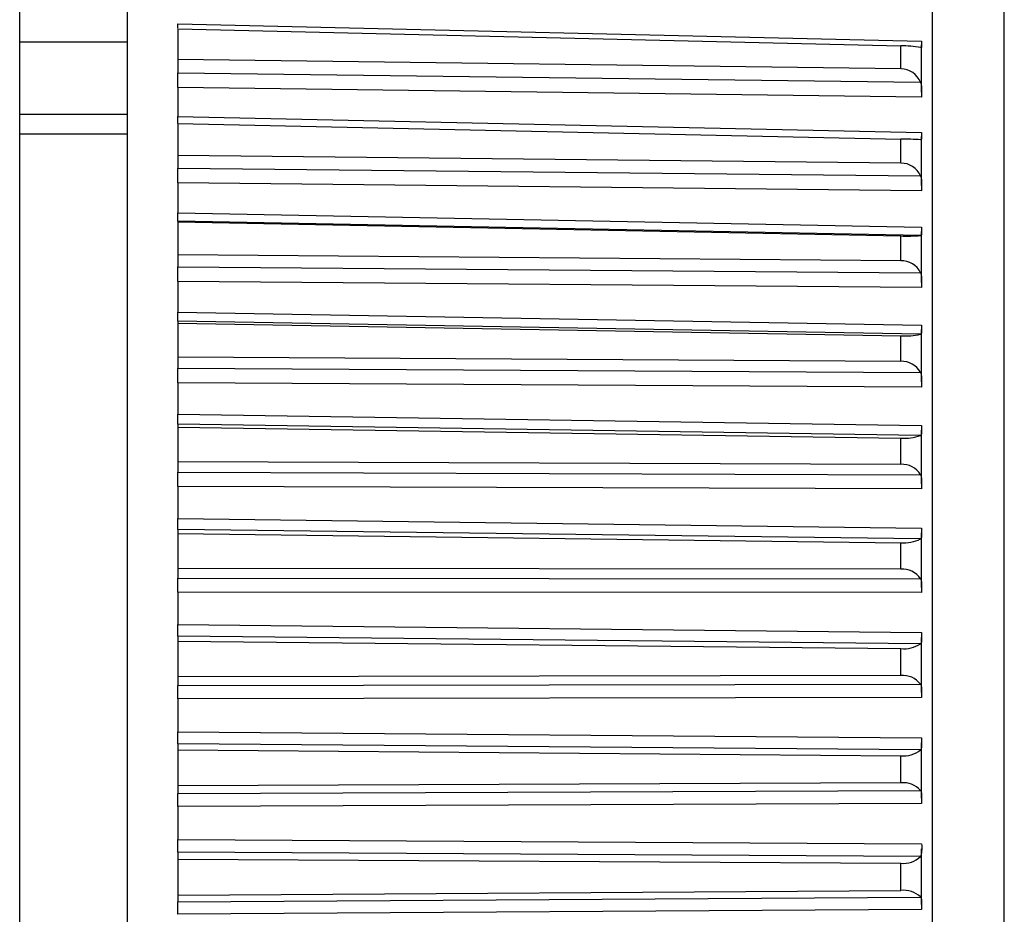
# Model space of a CAD drawing. Header units: millimetres. Extents: x -103 to 103, y 0 to 140.
# Tile 19 of 23: x 90 to 103, y 73 to 86. Entities that reach past the tile are written whole.
import ezdxf

# ---------------------------------------------------------------- set-up
doc = ezdxf.new("R2010")
doc.units = ezdxf.units.MM

msp = doc.modelspace()

# ---------------------------------------------------------------- linework, layer by layer
at = {"color": 7, "linetype": 'Continuous', "lineweight": 25}
for p, q in [((89.7, 2.887), (89.7, 95.401)), ((91.2, 2.887), (91.2, 95.401)), ((102.401, 52.768), (102.401, 95.034)), ((103.4, 54.802), (103.4, 92.999)), ((91.9, 85.536), (102.25, 85.295)), ((91.9, 85.465), (91.9, 84.854)), ((91.9, 85.465), (101.96, 85.229)), ((89.7, 85.283), (91.2, 85.283)), ((101.96, 84.907), (101.96, 85.229)), ((102.25, 84.583), (102.25, 85.242)), ((101.96, 84.907), (91.9, 85.038)), ((91.9, 84.854), (102.234, 84.721)), ((102.25, 84.514), (91.9, 84.647)), ((91.9, 84.647), (91.9, 84.247)), ((89.7, 84.276), (91.2, 84.276)), ((91.9, 84.247), (102.25, 84.025)), ((91.9, 84.147), (101.96, 83.931)), ((91.9, 84.147), (91.9, 83.528)), ((89.7, 84.006), (91.2, 84.006)), ((101.96, 83.596), (101.96, 83.931)), ((102.25, 83.284), (102.25, 83.969)), ((101.96, 83.596), (91.9, 83.703)), ((91.9, 83.528), (102.234, 83.42)), ((102.25, 83.213), (91.9, 83.322)), ((91.9, 83.322), (91.9, 82.907)), ((91.9, 82.907), (102.25, 82.706)), ((91.9, 82.791), (91.9, 82.155)), ((102.234, 82.59), (91.9, 82.791)), ((91.9, 82.78), (101.96, 82.584)), ((102.25, 81.938), (102.25, 82.647)), ((101.96, 82.238), (101.96, 82.584)), ((101.96, 82.238), (91.9, 82.321)), ((91.9, 82.155), (102.234, 82.071)), ((102.25, 81.866), (91.9, 81.951)), ((91.9, 81.951), (91.9, 81.523)), ((91.9, 81.523), (102.25, 81.344)), ((91.9, 81.396), (91.9, 80.742)), ((102.234, 81.216), (91.9, 81.396)), ((91.9, 81.369), (101.96, 81.195)), ((102.25, 80.554), (102.25, 81.282)), ((101.96, 80.839), (101.96, 81.195)), ((101.96, 80.839), (91.9, 80.898)), ((91.9, 80.742), (102.234, 80.683)), ((102.25, 80.481), (91.9, 80.541)), ((91.9, 80.541), (91.9, 80.102)), ((91.9, 80.102), (102.25, 79.946)), ((91.9, 79.964), (91.9, 79.296)), ((102.234, 79.807), (91.9, 79.964)), ((91.9, 79.922), (101.96, 79.77)), ((102.25, 79.137), (102.25, 79.881)), ((101.96, 79.406), (101.96, 79.77)), ((101.96, 79.406), (91.9, 79.44)), ((91.9, 79.296), (102.234, 79.262)), ((102.25, 79.064), (91.9, 79.098)), ((91.9, 79.098), (91.9, 78.651)), ((91.9, 78.651), (102.25, 78.518)), ((91.9, 78.502), (91.9, 77.823)), ((102.234, 78.369), (91.9, 78.502)), ((91.9, 78.446), (101.96, 78.316)), ((102.25, 77.695), (102.25, 78.451)), ((101.96, 77.947), (101.96, 78.316)), ((101.96, 77.947), (91.9, 77.956)), ((91.9, 77.823), (102.234, 77.815)), ((102.25, 77.621), (91.9, 77.63)), ((91.9, 77.63), (91.9, 77.177)), ((91.9, 77.177), (102.25, 77.068)), ((91.9, 77.018), (91.9, 76.331)), ((102.234, 76.909), (91.9, 77.018)), ((102.25, 76.234), (102.25, 76.999)), ((91.9, 76.948), (101.96, 76.842)), ((101.96, 76.468), (101.96, 76.842)), ((101.96, 76.468), (91.9, 76.452)), ((91.9, 76.331), (102.234, 76.348)), ((102.25, 76.161), (91.9, 76.144)), ((91.9, 76.144), (91.9, 75.687)), ((91.9, 75.687), (102.25, 75.602)), ((91.9, 75.519), (91.9, 74.828)), ((102.234, 75.434), (91.9, 75.519)), ((102.25, 74.762), (102.25, 75.532)), ((91.9, 75.434), (101.96, 75.352)), ((101.96, 74.976), (101.96, 75.352)), ((101.96, 74.976), (91.9, 74.935)), ((91.9, 74.828), (102.234, 74.87)), ((102.25, 74.689), (91.9, 74.647)), ((91.9, 74.647), (91.9, 74.188)), ((91.9, 74.188), (102.25, 74.128)), ((91.9, 74.012), (91.9, 73.32)), ((102.234, 73.952), (91.9, 74.012)), ((102.25, 73.285), (102.25, 74.057)), ((91.9, 73.914), (101.96, 73.856)), ((101.96, 73.479), (101.96, 73.856)), ((91.9, 73.414), (101.96, 73.479)), ((91.9, 73.32), (102.234, 73.387)), ((102.25, 73.214), (91.9, 73.146))]:
    msp.add_line(p, q, dxfattribs=at)
for centre, radius, start, end in [((101.971, 83.871), 1.358, 78.8567, 90.4635), ((101.962, 84.616), 0.291, 21.19, 90.393), ((101.87, 77.709), 6.223, 86.647, 89.1672), ((101.967, 83.306), 0.29, 23.0237, 91.2186), ((102.049, 84.922), 2.34, 267.8265, 274.5291), ((101.971, 81.948), 0.291, 25.1747, 92.0718), ((102.02, 82.195), 1.002, 266.5652, 282.305), ((101.975, 80.548), 0.292, 27.6793, 92.9272), ((102.012, 80.424), 0.656, 265.4941, 289.7914), ((101.98, 79.112), 0.295, 30.5778, 93.7535), ((102.007, 78.817), 0.503, 264.6926, 296.841), ((101.984, 77.647), 0.301, 33.914, 94.5134), ((102.003, 77.26), 0.42, 264.2005, 303.3542), ((101.988, 76.158), 0.311, 37.7332, 95.163), ((101.999, 75.721), 0.371, 264.0207, 309.2785), ((101.993, 74.652), 0.325, 42.0803, 95.6537), ((101.995, 74.194), 0.34, 264.1277, 314.6002), ((101.996, 73.133), 0.348, 46.9945, 95.9341)]:
    msp.add_arc(centre, radius, start, end, dxfattribs=at)
for points, knots in [([(91.9, 85.473), (91.9, 85.474), (91.9, 85.478), (91.9, 85.496), (91.9, 85.519), (91.9, 85.536)], [0, 0, 0, 0, 0.096258, 0.274015, 1, 1, 1, 1]), ([(102.25, 85.295), (102.25, 85.285), (102.25, 85.277), (102.25, 85.268), (102.25, 85.26), (102.25, 85.253), (102.25, 85.246), (102.25, 85.239), (102.25, 85.233), (102.25, 85.228), (102.25, 85.222), (102.249, 85.218), (102.249, 85.214), (102.248, 85.211), (102.247, 85.208), (102.246, 85.206), (102.245, 85.205), (102.243, 85.203), (102.241, 85.203), (102.239, 85.203), (102.237, 85.203), (102.234, 85.204)], [0, 0, 0, 0, 0.0000330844, 0.0000330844, 0.0000330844, 0.0000661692, 0.0000661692, 0.0000661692, 0.0000989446, 0.0000989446, 0.0000989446, 0.0001308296, 0.0001308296, 0.0001308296, 0.000161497, 0.000161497, 0.000161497, 0.0001901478, 0.0001901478, 0.0001901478, 0.0002195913, 0.0002195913, 0.0002195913, 0.0002195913]), ([(91.9, 84.647), (91.9, 84.657), (91.9, 84.667), (91.9, 84.677), (91.9, 84.688), (91.9, 84.698), (91.9, 84.709), (91.9, 84.72), (91.9, 84.731), (91.9, 84.742), (91.9, 84.753), (91.9, 84.764), (91.9, 84.775), (91.9, 84.781), (91.9, 84.786), (91.9, 84.792), (91.9, 84.802), (91.9, 84.813), (91.9, 84.824), (91.9, 84.834), (91.9, 84.844), (91.9, 84.854)], [0, 0, 0, 0, 0.0000331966, 0.0000331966, 0.0000331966, 0.0000663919, 0.0000663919, 0.0000663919, 0.0000995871, 0.0000995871, 0.0000995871, 0.0001327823, 0.0001327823, 0.0001327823, 0.0001492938, 0.0001492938, 0.0001492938, 0.0001827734, 0.0001827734, 0.0001827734, 0.0002172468, 0.0002172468, 0.0002172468, 0.0002172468]), ([(102.234, 84.721), (102.237, 84.713), (102.239, 84.705), (102.241, 84.696), (102.243, 84.687), (102.245, 84.678), (102.246, 84.668), (102.247, 84.659), (102.248, 84.649), (102.249, 84.639), (102.249, 84.629), (102.25, 84.62), (102.25, 84.61), (102.25, 84.6), (102.25, 84.59), (102.25, 84.58), (102.25, 84.57), (102.25, 84.561), (102.25, 84.551), (102.25, 84.538), (102.25, 84.526), (102.25, 84.514)], [0, 0, 0, 0, 0.0000302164, 0.0000302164, 0.0000302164, 0.0000598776, 0.0000598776, 0.0000598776, 0.0000895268, 0.0000895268, 0.0000895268, 0.0001191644, 0.0001191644, 0.0001191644, 0.000148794, 0.000148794, 0.000148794, 0.00017842, 0.00017842, 0.00017842, 0.0002196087, 0.0002196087, 0.0002196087, 0.0002196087]), ([(91.9, 84.147), (91.9, 84.149), (91.9, 84.153), (91.9, 84.165), (91.9, 84.18), (91.9, 84.197), (91.9, 84.218), (91.9, 84.237), (91.9, 84.247)], [0, 0, 0, 0, 0.139049, 0.328602, 0.51811, 0.612618, 0.803497, 1, 1, 1, 1]), ([(102.25, 84.025), (102.25, 84.015), (102.25, 84.006), (102.25, 83.997), (102.25, 83.989), (102.25, 83.98), (102.25, 83.973), (102.25, 83.966), (102.25, 83.959), (102.25, 83.953), (102.25, 83.947), (102.249, 83.942), (102.249, 83.938), (102.248, 83.934), (102.247, 83.93), (102.246, 83.928), (102.245, 83.925), (102.243, 83.924), (102.241, 83.922), (102.239, 83.921), (102.237, 83.921), (102.234, 83.921)], [0, 0, 0, 0, 0.0000330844, 0.0000330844, 0.0000330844, 0.0000661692, 0.0000661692, 0.0000661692, 0.0000989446, 0.0000989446, 0.0000989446, 0.0001308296, 0.0001308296, 0.0001308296, 0.000161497, 0.000161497, 0.000161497, 0.0001901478, 0.0001901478, 0.0001901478, 0.0002195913, 0.0002195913, 0.0002195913, 0.0002195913]), ([(91.9, 83.322), (91.9, 83.332), (91.9, 83.342), (91.9, 83.353), (91.9, 83.364), (91.9, 83.375), (91.9, 83.385), (91.9, 83.396), (91.9, 83.408), (91.9, 83.419), (91.9, 83.43), (91.9, 83.441), (91.9, 83.452), (91.9, 83.457), (91.9, 83.462), (91.9, 83.468), (91.9, 83.478), (91.9, 83.489), (91.9, 83.499), (91.9, 83.509), (91.9, 83.519), (91.9, 83.528)], [0, 0, 0, 0, 0.0000331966, 0.0000331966, 0.0000331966, 0.0000663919, 0.0000663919, 0.0000663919, 0.0000995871, 0.0000995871, 0.0000995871, 0.0001327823, 0.0001327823, 0.0001327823, 0.0001492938, 0.0001492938, 0.0001492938, 0.0001827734, 0.0001827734, 0.0001827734, 0.0002172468, 0.0002172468, 0.0002172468, 0.0002172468]), ([(102.234, 83.42), (102.237, 83.412), (102.239, 83.404), (102.241, 83.395), (102.243, 83.386), (102.245, 83.377), (102.246, 83.368), (102.247, 83.359), (102.248, 83.349), (102.249, 83.34), (102.249, 83.33), (102.25, 83.32), (102.25, 83.31), (102.25, 83.3), (102.25, 83.29), (102.25, 83.281), (102.25, 83.271), (102.25, 83.261), (102.25, 83.251), (102.25, 83.238), (102.25, 83.225), (102.25, 83.213)], [0, 0, 0, 0, 0.0000302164, 0.0000302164, 0.0000302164, 0.0000598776, 0.0000598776, 0.0000598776, 0.0000895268, 0.0000895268, 0.0000895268, 0.0001191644, 0.0001191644, 0.0001191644, 0.000148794, 0.000148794, 0.000148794, 0.00017842, 0.00017842, 0.00017842, 0.0002196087, 0.0002196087, 0.0002196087, 0.0002196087]), ([(91.9, 82.791), (91.9, 82.792), (91.9, 82.793), (91.9, 82.795), (91.9, 82.798), (91.9, 82.801), (91.9, 82.805), (91.9, 82.809), (91.9, 82.814), (91.9, 82.82), (91.9, 82.826), (91.9, 82.833), (91.9, 82.84), (91.9, 82.843), (91.9, 82.847), (91.9, 82.851), (91.9, 82.859), (91.9, 82.868), (91.9, 82.877), (91.9, 82.886), (91.9, 82.896), (91.9, 82.907)], [0, 0, 0, 0, 0.0000332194, 0.0000332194, 0.0000332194, 0.0000664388, 0.0000664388, 0.0000664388, 0.0000996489, 0.0000996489, 0.0000996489, 0.000132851, 0.000132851, 0.000132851, 0.0001493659, 0.0001493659, 0.0001493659, 0.0001828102, 0.0001828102, 0.0001828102, 0.0002172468, 0.0002172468, 0.0002172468, 0.0002172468]), ([(102.25, 82.706), (102.25, 82.696), (102.25, 82.686), (102.25, 82.677), (102.25, 82.668), (102.25, 82.659), (102.25, 82.651), (102.25, 82.643), (102.25, 82.636), (102.25, 82.629), (102.25, 82.623), (102.249, 82.617), (102.249, 82.612), (102.248, 82.608), (102.247, 82.604), (102.246, 82.6), (102.245, 82.597), (102.243, 82.595), (102.241, 82.593), (102.239, 82.591), (102.237, 82.59), (102.234, 82.59)], [0, 0, 0, 0, 0.0000330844, 0.0000330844, 0.0000330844, 0.0000661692, 0.0000661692, 0.0000661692, 0.0000989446, 0.0000989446, 0.0000989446, 0.0001308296, 0.0001308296, 0.0001308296, 0.000161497, 0.000161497, 0.000161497, 0.0001901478, 0.0001901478, 0.0001901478, 0.0002195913, 0.0002195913, 0.0002195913, 0.0002195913]), ([(91.9, 81.951), (91.9, 81.961), (91.9, 81.972), (91.9, 81.983), (91.9, 81.993), (91.9, 82.005), (91.9, 82.016), (91.9, 82.027), (91.9, 82.038), (91.9, 82.049), (91.9, 82.06), (91.9, 82.071), (91.9, 82.081), (91.9, 82.087), (91.9, 82.092), (91.9, 82.097), (91.9, 82.107), (91.9, 82.118), (91.9, 82.127), (91.9, 82.137), (91.9, 82.147), (91.9, 82.155)], [0, 0, 0, 0, 0.0000331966, 0.0000331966, 0.0000331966, 0.0000663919, 0.0000663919, 0.0000663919, 0.0000995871, 0.0000995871, 0.0000995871, 0.0001327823, 0.0001327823, 0.0001327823, 0.0001492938, 0.0001492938, 0.0001492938, 0.0001827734, 0.0001827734, 0.0001827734, 0.0002172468, 0.0002172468, 0.0002172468, 0.0002172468]), ([(102.234, 82.071), (102.237, 82.064), (102.239, 82.056), (102.241, 82.048), (102.243, 82.04), (102.245, 82.031), (102.246, 82.022), (102.247, 82.013), (102.248, 82.004), (102.249, 81.994), (102.249, 81.985), (102.25, 81.975), (102.25, 81.965), (102.25, 81.955), (102.25, 81.945), (102.25, 81.935), (102.25, 81.925), (102.25, 81.916), (102.25, 81.906), (102.25, 81.892), (102.25, 81.879), (102.25, 81.866)], [0, 0, 0, 0, 0.0000302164, 0.0000302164, 0.0000302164, 0.0000598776, 0.0000598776, 0.0000598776, 0.0000895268, 0.0000895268, 0.0000895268, 0.0001191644, 0.0001191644, 0.0001191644, 0.000148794, 0.000148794, 0.000148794, 0.00017842, 0.00017842, 0.00017842, 0.0002196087, 0.0002196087, 0.0002196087, 0.0002196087]), ([(91.9, 81.396), (91.9, 81.397), (91.9, 81.399), (91.9, 81.402), (91.9, 81.405), (91.9, 81.409), (91.9, 81.414), (91.9, 81.419), (91.9, 81.425), (91.9, 81.431), (91.9, 81.438), (91.9, 81.445), (91.9, 81.453), (91.9, 81.457), (91.9, 81.461), (91.9, 81.465), (91.9, 81.473), (91.9, 81.483), (91.9, 81.492), (91.9, 81.502), (91.9, 81.512), (91.9, 81.523)], [0, 0, 0, 0, 0.0000332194, 0.0000332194, 0.0000332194, 0.0000664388, 0.0000664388, 0.0000664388, 0.0000996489, 0.0000996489, 0.0000996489, 0.000132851, 0.000132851, 0.000132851, 0.0001493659, 0.0001493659, 0.0001493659, 0.0001828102, 0.0001828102, 0.0001828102, 0.0002172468, 0.0002172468, 0.0002172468, 0.0002172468]), ([(102.25, 81.344), (102.25, 81.333), (102.25, 81.323), (102.25, 81.314), (102.25, 81.304), (102.25, 81.295), (102.25, 81.287), (102.25, 81.278), (102.25, 81.27), (102.25, 81.263), (102.25, 81.256), (102.249, 81.25), (102.249, 81.244), (102.248, 81.239), (102.247, 81.234), (102.246, 81.23), (102.245, 81.227), (102.243, 81.224), (102.241, 81.221), (102.239, 81.219), (102.237, 81.217), (102.234, 81.216)], [0, 0, 0, 0, 0.0000330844, 0.0000330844, 0.0000330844, 0.0000661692, 0.0000661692, 0.0000661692, 0.0000989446, 0.0000989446, 0.0000989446, 0.0001308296, 0.0001308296, 0.0001308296, 0.000161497, 0.000161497, 0.000161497, 0.0001901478, 0.0001901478, 0.0001901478, 0.0002195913, 0.0002195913, 0.0002195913, 0.0002195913]), ([(91.9, 80.541), (91.9, 80.551), (91.9, 80.562), (91.9, 80.573), (91.9, 80.584), (91.9, 80.595), (91.9, 80.606), (91.9, 80.617), (91.9, 80.628), (91.9, 80.639), (91.9, 80.65), (91.9, 80.661), (91.9, 80.671), (91.9, 80.676), (91.9, 80.681), (91.9, 80.686), (91.9, 80.697), (91.9, 80.706), (91.9, 80.716), (91.9, 80.725), (91.9, 80.734), (91.9, 80.742)], [0, 0, 0, 0, 0.0000331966, 0.0000331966, 0.0000331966, 0.0000663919, 0.0000663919, 0.0000663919, 0.0000995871, 0.0000995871, 0.0000995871, 0.0001327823, 0.0001327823, 0.0001327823, 0.0001492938, 0.0001492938, 0.0001492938, 0.0001827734, 0.0001827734, 0.0001827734, 0.0002172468, 0.0002172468, 0.0002172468, 0.0002172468]), ([(102.234, 80.683), (102.237, 80.676), (102.239, 80.669), (102.241, 80.661), (102.243, 80.653), (102.245, 80.645), (102.246, 80.636), (102.247, 80.627), (102.248, 80.618), (102.249, 80.609), (102.249, 80.6), (102.25, 80.59), (102.25, 80.58), (102.25, 80.571), (102.25, 80.561), (102.25, 80.551), (102.25, 80.541), (102.25, 80.531), (102.25, 80.521), (102.25, 80.508), (102.25, 80.494), (102.25, 80.481)], [0, 0, 0, 0, 0.0000302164, 0.0000302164, 0.0000302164, 0.0000598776, 0.0000598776, 0.0000598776, 0.0000895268, 0.0000895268, 0.0000895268, 0.0001191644, 0.0001191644, 0.0001191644, 0.000148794, 0.000148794, 0.000148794, 0.00017842, 0.00017842, 0.00017842, 0.0002196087, 0.0002196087, 0.0002196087, 0.0002196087]), ([(91.9, 79.964), (91.9, 79.966), (91.9, 79.969), (91.9, 79.973), (91.9, 79.976), (91.9, 79.981), (91.9, 79.987), (91.9, 79.992), (91.9, 79.999), (91.9, 80.006), (91.9, 80.013), (91.9, 80.02), (91.9, 80.029), (91.9, 80.033), (91.9, 80.037), (91.9, 80.042), (91.9, 80.051), (91.9, 80.06), (91.9, 80.07), (91.9, 80.08), (91.9, 80.091), (91.9, 80.102)], [0, 0, 0, 0, 0.0000332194, 0.0000332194, 0.0000332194, 0.0000664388, 0.0000664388, 0.0000664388, 0.0000996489, 0.0000996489, 0.0000996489, 0.000132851, 0.000132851, 0.000132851, 0.0001493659, 0.0001493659, 0.0001493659, 0.0001828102, 0.0001828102, 0.0001828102, 0.0002172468, 0.0002172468, 0.0002172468, 0.0002172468]), ([(102.25, 79.946), (102.25, 79.935), (102.25, 79.925), (102.25, 79.915), (102.25, 79.905), (102.25, 79.895), (102.25, 79.886), (102.25, 79.877), (102.25, 79.869), (102.25, 79.861), (102.25, 79.854), (102.249, 79.847), (102.249, 79.841), (102.248, 79.835), (102.247, 79.829), (102.246, 79.825), (102.245, 79.821), (102.243, 79.817), (102.241, 79.814), (102.239, 79.811), (102.237, 79.808), (102.234, 79.807)], [0, 0, 0, 0, 0.0000330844, 0.0000330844, 0.0000330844, 0.0000661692, 0.0000661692, 0.0000661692, 0.0000989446, 0.0000989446, 0.0000989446, 0.0001308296, 0.0001308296, 0.0001308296, 0.000161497, 0.000161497, 0.000161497, 0.0001901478, 0.0001901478, 0.0001901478, 0.0002195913, 0.0002195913, 0.0002195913, 0.0002195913]), ([(91.9, 79.098), (91.9, 79.109), (91.9, 79.12), (91.9, 79.131), (91.9, 79.142), (91.9, 79.153), (91.9, 79.164), (91.9, 79.175), (91.9, 79.186), (91.9, 79.197), (91.9, 79.207), (91.9, 79.218), (91.9, 79.228), (91.9, 79.233), (91.9, 79.238), (91.9, 79.243), (91.9, 79.253), (91.9, 79.262), (91.9, 79.271), (91.9, 79.28), (91.9, 79.288), (91.9, 79.296)], [0, 0, 0, 0, 0.0000331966, 0.0000331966, 0.0000331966, 0.0000663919, 0.0000663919, 0.0000663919, 0.0000995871, 0.0000995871, 0.0000995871, 0.0001327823, 0.0001327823, 0.0001327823, 0.0001492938, 0.0001492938, 0.0001492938, 0.0001827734, 0.0001827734, 0.0001827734, 0.0002172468, 0.0002172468, 0.0002172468, 0.0002172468]), ([(102.234, 79.262), (102.237, 79.256), (102.239, 79.249), (102.241, 79.241), (102.243, 79.234), (102.245, 79.226), (102.246, 79.217), (102.247, 79.209), (102.248, 79.2), (102.249, 79.191), (102.249, 79.182), (102.25, 79.173), (102.25, 79.163), (102.25, 79.154), (102.25, 79.144), (102.25, 79.134), (102.25, 79.124), (102.25, 79.114), (102.25, 79.104), (102.25, 79.091), (102.25, 79.077), (102.25, 79.064)], [0, 0, 0, 0, 0.0000302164, 0.0000302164, 0.0000302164, 0.0000598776, 0.0000598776, 0.0000598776, 0.0000895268, 0.0000895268, 0.0000895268, 0.0001191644, 0.0001191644, 0.0001191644, 0.000148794, 0.000148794, 0.000148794, 0.00017842, 0.00017842, 0.00017842, 0.0002196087, 0.0002196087, 0.0002196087, 0.0002196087]), ([(91.9, 78.502), (91.9, 78.505), (91.9, 78.509), (91.9, 78.513), (91.9, 78.518), (91.9, 78.523), (91.9, 78.529), (91.9, 78.536), (91.9, 78.543), (91.9, 78.55), (91.9, 78.558), (91.9, 78.566), (91.9, 78.575), (91.9, 78.579), (91.9, 78.584), (91.9, 78.589), (91.9, 78.598), (91.9, 78.608), (91.9, 78.618), (91.9, 78.629), (91.9, 78.64), (91.9, 78.651)], [0, 0, 0, 0, 0.0000332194, 0.0000332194, 0.0000332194, 0.0000664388, 0.0000664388, 0.0000664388, 0.0000996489, 0.0000996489, 0.0000996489, 0.000132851, 0.000132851, 0.000132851, 0.0001493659, 0.0001493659, 0.0001493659, 0.0001828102, 0.0001828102, 0.0001828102, 0.0002172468, 0.0002172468, 0.0002172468, 0.0002172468]), ([(102.25, 78.518), (102.25, 78.507), (102.25, 78.496), (102.25, 78.486), (102.25, 78.476), (102.25, 78.466), (102.25, 78.457), (102.25, 78.447), (102.25, 78.439), (102.25, 78.43), (102.25, 78.422), (102.249, 78.415), (102.249, 78.408), (102.248, 78.402), (102.247, 78.396), (102.246, 78.39), (102.245, 78.386), (102.243, 78.381), (102.241, 78.378), (102.239, 78.374), (102.237, 78.371), (102.234, 78.369)], [0, 0, 0, 0, 0.0000330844, 0.0000330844, 0.0000330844, 0.0000661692, 0.0000661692, 0.0000661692, 0.0000989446, 0.0000989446, 0.0000989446, 0.0001308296, 0.0001308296, 0.0001308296, 0.000161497, 0.000161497, 0.000161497, 0.0001901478, 0.0001901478, 0.0001901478, 0.0002195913, 0.0002195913, 0.0002195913, 0.0002195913]), ([(91.9, 77.63), (91.9, 77.641), (91.9, 77.652), (91.9, 77.663), (91.9, 77.674), (91.9, 77.685), (91.9, 77.696), (91.9, 77.707), (91.9, 77.718), (91.9, 77.729), (91.9, 77.739), (91.9, 77.749), (91.9, 77.759), (91.9, 77.764), (91.9, 77.769), (91.9, 77.773), (91.9, 77.783), (91.9, 77.792), (91.9, 77.8), (91.9, 77.808), (91.9, 77.816), (91.9, 77.823)], [0, 0, 0, 0, 0.0000331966, 0.0000331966, 0.0000331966, 0.0000663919, 0.0000663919, 0.0000663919, 0.0000995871, 0.0000995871, 0.0000995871, 0.0001327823, 0.0001327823, 0.0001327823, 0.0001492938, 0.0001492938, 0.0001492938, 0.0001827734, 0.0001827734, 0.0001827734, 0.0002172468, 0.0002172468, 0.0002172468, 0.0002172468]), ([(102.234, 77.815), (102.237, 77.809), (102.239, 77.802), (102.241, 77.795), (102.243, 77.788), (102.245, 77.781), (102.246, 77.773), (102.247, 77.765), (102.248, 77.757), (102.249, 77.748), (102.249, 77.739), (102.25, 77.73), (102.25, 77.721), (102.25, 77.711), (102.25, 77.702), (102.25, 77.692), (102.25, 77.682), (102.25, 77.672), (102.25, 77.662), (102.25, 77.649), (102.25, 77.635), (102.25, 77.621)], [0, 0, 0, 0, 0.0000302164, 0.0000302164, 0.0000302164, 0.0000598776, 0.0000598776, 0.0000598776, 0.0000895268, 0.0000895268, 0.0000895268, 0.0001191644, 0.0001191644, 0.0001191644, 0.000148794, 0.000148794, 0.000148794, 0.00017842, 0.00017842, 0.00017842, 0.0002196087, 0.0002196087, 0.0002196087, 0.0002196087]), ([(91.9, 77.018), (91.9, 77.022), (91.9, 77.026), (91.9, 77.031), (91.9, 77.037), (91.9, 77.043), (91.9, 77.05), (91.9, 77.056), (91.9, 77.064), (91.9, 77.072), (91.9, 77.08), (91.9, 77.089), (91.9, 77.098), (91.9, 77.103), (91.9, 77.108), (91.9, 77.113), (91.9, 77.122), (91.9, 77.133), (91.9, 77.143), (91.9, 77.154), (91.9, 77.165), (91.9, 77.177)], [0, 0, 0, 0, 0.0000332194, 0.0000332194, 0.0000332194, 0.0000664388, 0.0000664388, 0.0000664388, 0.0000996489, 0.0000996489, 0.0000996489, 0.000132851, 0.000132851, 0.000132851, 0.0001493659, 0.0001493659, 0.0001493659, 0.0001828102, 0.0001828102, 0.0001828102, 0.0002172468, 0.0002172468, 0.0002172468, 0.0002172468]), ([(102.25, 77.068), (102.25, 77.057), (102.25, 77.046), (102.25, 77.035), (102.25, 77.025), (102.25, 77.015), (102.25, 77.005), (102.25, 76.995), (102.25, 76.986), (102.25, 76.977), (102.25, 76.969), (102.249, 76.961), (102.249, 76.953), (102.248, 76.946), (102.247, 76.94), (102.246, 76.934), (102.245, 76.929), (102.243, 76.924), (102.241, 76.92), (102.239, 76.915), (102.237, 76.912), (102.234, 76.909)], [0, 0, 0, 0, 0.0000330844, 0.0000330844, 0.0000330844, 0.0000661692, 0.0000661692, 0.0000661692, 0.0000989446, 0.0000989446, 0.0000989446, 0.0001308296, 0.0001308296, 0.0001308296, 0.000161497, 0.000161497, 0.000161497, 0.0001901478, 0.0001901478, 0.0001901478, 0.0002195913, 0.0002195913, 0.0002195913, 0.0002195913]), ([(91.9, 76.144), (91.9, 76.155), (91.9, 76.166), (91.9, 76.177), (91.9, 76.188), (91.9, 76.199), (91.9, 76.21), (91.9, 76.221), (91.9, 76.231), (91.9, 76.242), (91.9, 76.252), (91.9, 76.262), (91.9, 76.271), (91.9, 76.276), (91.9, 76.28), (91.9, 76.285), (91.9, 76.294), (91.9, 76.302), (91.9, 76.31), (91.9, 76.318), (91.9, 76.325), (91.9, 76.331)], [0, 0, 0, 0, 0.0000331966, 0.0000331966, 0.0000331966, 0.0000663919, 0.0000663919, 0.0000663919, 0.0000995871, 0.0000995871, 0.0000995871, 0.0001327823, 0.0001327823, 0.0001327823, 0.0001492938, 0.0001492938, 0.0001492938, 0.0001827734, 0.0001827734, 0.0001827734, 0.0002172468, 0.0002172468, 0.0002172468, 0.0002172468]), ([(102.234, 76.348), (102.237, 76.343), (102.239, 76.337), (102.241, 76.331), (102.243, 76.324), (102.245, 76.317), (102.246, 76.31), (102.247, 76.302), (102.248, 76.294), (102.249, 76.286), (102.249, 76.277), (102.25, 76.268), (102.25, 76.259), (102.25, 76.25), (102.25, 76.241), (102.25, 76.231), (102.25, 76.221), (102.25, 76.212), (102.25, 76.202), (102.25, 76.188), (102.25, 76.174), (102.25, 76.161)], [0, 0, 0, 0, 0.0000302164, 0.0000302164, 0.0000302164, 0.0000598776, 0.0000598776, 0.0000598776, 0.0000895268, 0.0000895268, 0.0000895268, 0.0001191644, 0.0001191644, 0.0001191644, 0.000148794, 0.000148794, 0.000148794, 0.00017842, 0.00017842, 0.00017842, 0.0002196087, 0.0002196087, 0.0002196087, 0.0002196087]), ([(91.9, 75.519), (91.9, 75.523), (91.9, 75.528), (91.9, 75.534), (91.9, 75.54), (91.9, 75.547), (91.9, 75.555), (91.9, 75.562), (91.9, 75.57), (91.9, 75.579), (91.9, 75.587), (91.9, 75.597), (91.9, 75.606), (91.9, 75.611), (91.9, 75.616), (91.9, 75.621), (91.9, 75.631), (91.9, 75.642), (91.9, 75.653), (91.9, 75.664), (91.9, 75.675), (91.9, 75.687)], [0, 0, 0, 0, 0.0000332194, 0.0000332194, 0.0000332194, 0.0000664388, 0.0000664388, 0.0000664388, 0.0000996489, 0.0000996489, 0.0000996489, 0.000132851, 0.000132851, 0.000132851, 0.0001493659, 0.0001493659, 0.0001493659, 0.0001828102, 0.0001828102, 0.0001828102, 0.0002172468, 0.0002172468, 0.0002172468, 0.0002172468]), ([(102.25, 75.602), (102.25, 75.591), (102.25, 75.58), (102.25, 75.569), (102.25, 75.559), (102.25, 75.548), (102.25, 75.538), (102.25, 75.528), (102.25, 75.518), (102.25, 75.509), (102.25, 75.5), (102.249, 75.492), (102.249, 75.484), (102.248, 75.476), (102.247, 75.469), (102.246, 75.463), (102.245, 75.457), (102.243, 75.452), (102.241, 75.447), (102.239, 75.442), (102.237, 75.438), (102.234, 75.434)], [0, 0, 0, 0, 0.0000330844, 0.0000330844, 0.0000330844, 0.0000661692, 0.0000661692, 0.0000661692, 0.0000989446, 0.0000989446, 0.0000989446, 0.0001308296, 0.0001308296, 0.0001308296, 0.000161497, 0.000161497, 0.000161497, 0.0001901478, 0.0001901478, 0.0001901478, 0.0002195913, 0.0002195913, 0.0002195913, 0.0002195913]), ([(91.9, 74.647), (91.9, 74.658), (91.9, 74.669), (91.9, 74.68), (91.9, 74.691), (91.9, 74.702), (91.9, 74.713), (91.9, 74.723), (91.9, 74.733), (91.9, 74.743), (91.9, 74.753), (91.9, 74.763), (91.9, 74.772), (91.9, 74.776), (91.9, 74.781), (91.9, 74.785), (91.9, 74.793), (91.9, 74.801), (91.9, 74.808), (91.9, 74.815), (91.9, 74.822), (91.9, 74.828)], [0, 0, 0, 0, 0.0000331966, 0.0000331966, 0.0000331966, 0.0000663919, 0.0000663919, 0.0000663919, 0.0000995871, 0.0000995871, 0.0000995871, 0.0001327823, 0.0001327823, 0.0001327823, 0.0001492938, 0.0001492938, 0.0001492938, 0.0001827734, 0.0001827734, 0.0001827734, 0.0002172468, 0.0002172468, 0.0002172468, 0.0002172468]), ([(102.234, 74.87), (102.237, 74.866), (102.239, 74.86), (102.241, 74.854), (102.243, 74.848), (102.245, 74.842), (102.246, 74.835), (102.247, 74.827), (102.248, 74.82), (102.249, 74.812), (102.249, 74.804), (102.25, 74.795), (102.25, 74.786), (102.25, 74.777), (102.25, 74.768), (102.25, 74.759), (102.25, 74.75), (102.25, 74.74), (102.25, 74.73), (102.25, 74.717), (102.25, 74.703), (102.25, 74.689)], [0, 0, 0, 0, 0.0000302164, 0.0000302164, 0.0000302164, 0.0000598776, 0.0000598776, 0.0000598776, 0.0000895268, 0.0000895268, 0.0000895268, 0.0001191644, 0.0001191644, 0.0001191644, 0.000148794, 0.000148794, 0.000148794, 0.00017842, 0.00017842, 0.00017842, 0.0002196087, 0.0002196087, 0.0002196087, 0.0002196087]), ([(91.9, 74.012), (91.9, 74.017), (91.9, 74.023), (91.9, 74.029), (91.9, 74.036), (91.9, 74.043), (91.9, 74.051), (91.9, 74.059), (91.9, 74.068), (91.9, 74.077), (91.9, 74.086), (91.9, 74.096), (91.9, 74.106), (91.9, 74.111), (91.9, 74.116), (91.9, 74.121), (91.9, 74.132), (91.9, 74.142), (91.9, 74.153), (91.9, 74.165), (91.9, 74.176), (91.9, 74.188)], [0, 0, 0, 0, 0.0000332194, 0.0000332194, 0.0000332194, 0.0000664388, 0.0000664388, 0.0000664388, 0.0000996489, 0.0000996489, 0.0000996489, 0.000132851, 0.000132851, 0.000132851, 0.0001493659, 0.0001493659, 0.0001493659, 0.0001828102, 0.0001828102, 0.0001828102, 0.0002172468, 0.0002172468, 0.0002172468, 0.0002172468]), ([(102.25, 74.128), (102.25, 74.091), (102.251, 74.055), (102.248, 73.993), (102.245, 73.968), (102.234, 73.952)], [0, 0, 0, 0, 0.5, 0.5, 1, 1, 1, 1]), ([(91.9, 73.146), (91.9, 73.157), (91.9, 73.168), (91.9, 73.179), (91.9, 73.19), (91.9, 73.201), (91.9, 73.211), (91.9, 73.221), (91.9, 73.231), (91.9, 73.241), (91.9, 73.251), (91.9, 73.26), (91.9, 73.268), (91.9, 73.272), (91.9, 73.276), (91.9, 73.28), (91.9, 73.288), (91.9, 73.295), (91.9, 73.302), (91.9, 73.309), (91.9, 73.315), (91.9, 73.32)], [0, 0, 0, 0, 0.0000331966, 0.0000331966, 0.0000331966, 0.0000663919, 0.0000663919, 0.0000663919, 0.0000995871, 0.0000995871, 0.0000995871, 0.0001327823, 0.0001327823, 0.0001327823, 0.0001492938, 0.0001492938, 0.0001492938, 0.0001827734, 0.0001827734, 0.0001827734, 0.0002172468, 0.0002172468, 0.0002172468, 0.0002172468]), ([(102.234, 73.387), (102.237, 73.383), (102.239, 73.378), (102.241, 73.373), (102.243, 73.367), (102.245, 73.361), (102.246, 73.355), (102.247, 73.348), (102.248, 73.341), (102.249, 73.333), (102.249, 73.326), (102.25, 73.318), (102.25, 73.309), (102.25, 73.301), (102.25, 73.292), (102.25, 73.283), (102.25, 73.273), (102.25, 73.264), (102.25, 73.254), (102.25, 73.241), (102.25, 73.227), (102.25, 73.214)], [0, 0, 0, 0, 0.0000302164, 0.0000302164, 0.0000302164, 0.0000598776, 0.0000598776, 0.0000598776, 0.0000895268, 0.0000895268, 0.0000895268, 0.0001191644, 0.0001191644, 0.0001191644, 0.000148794, 0.000148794, 0.000148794, 0.00017842, 0.00017842, 0.00017842, 0.0002196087, 0.0002196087, 0.0002196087, 0.0002196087])]:
    msp.add_open_spline(points, degree=3, knots=knots, dxfattribs=at)

doc.saveas('drawing.dxf')
